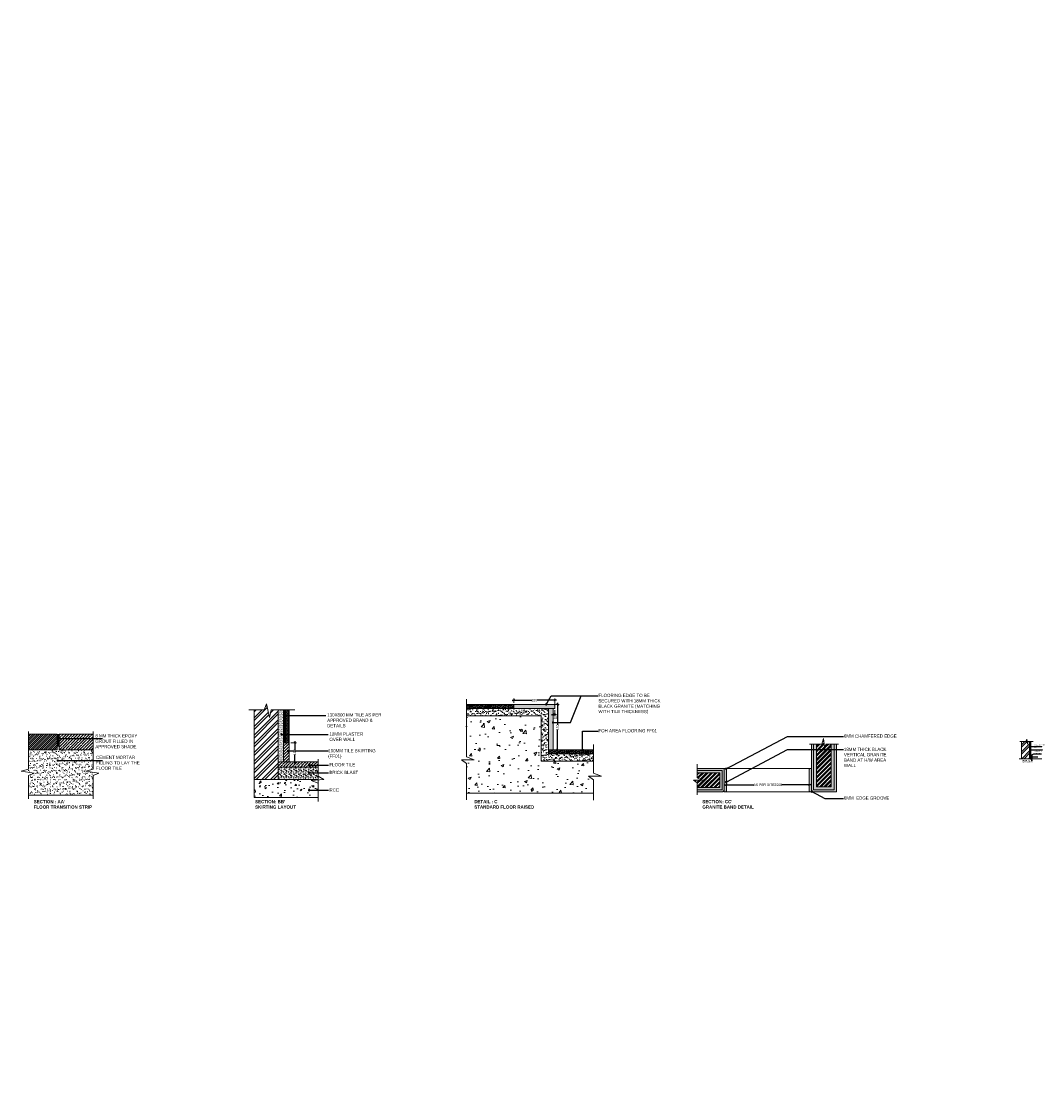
# Model space of a CAD drawing. Header units: millimetres. Extents: x -158258 to 126254, y -16359 to 60195.
# Tile 149 of 172: x -158258 to -126583, y 27150 to 60195. Entities that reach past the tile are written whole.
import ezdxf

# ---------------------------------------------------------------- set-up
doc = ezdxf.new("R2010")
doc.units = ezdxf.units.MM
doc.header["$LTSCALE"] = 0.1
doc.header["$MEASUREMENT"] = 0
doc.header["$PDMODE"] = 35
doc.header["$PDSIZE"] = 1
doc.linetypes.add('( Hidden )', pattern=[0.375, 0.25, -0.125])
doc.layers.get('0').update_dxf_attribs({"lineweight": 5})
doc.layers.get('Defpoints').update_dxf_attribs({"lineweight": 5})
for name, color, linetype, lineweight in [('DETAIL FLOOR', 7, 'Continuous', 5), ('DETAILS CIVIL', 7, 'Continuous', 5), ('DIM', 142, 'Continuous', 9), ('LIGHTS DIMEN', 7, 'Continuous', 5), ('TEXT', 70, 'Continuous', 5)]:
    doc.layers.add(name, color=color, linetype=linetype, lineweight=lineweight)
doc.styles.add('50', font='arial.ttf', dxfattribs={"height": 75})
doc.styles.add('DIM TEXT', font='romans.shx', dxfattribs={"width": 0.75})
doc.styles.get("Standard").update_dxf_attribs({"font": 'ARIALN.TTF'})
doc.dimstyles.new('DIM-10', dxfattribs={"dimscale": 0.1, "dimtxt": 200, "dimasz": 100, "dimexe": 50, "dimexo": 0, "dimgap": 100, "dimtad": 0, "dimdec": 0, "dimrnd": 10, "dimdsep": 46, "dimtxsty": 'DIM TEXT', "dimblk": 'ARCHTICK', "dimcen": 0, "dimdle": 50, "dimclrd": 256, "dimclre": 256, "dimclrt": 7, "dimaunit": 1, "dimadec": 4, "dimazin": 0, "dimtfac": 1, "dimtdec": 0, "dimtix": 1, "dimtmove": 2, "dimatfit": 3, "dimldrblk": 'OPEN30', "dimfxl": 0, "dimtolj": 1, "dimtzin": 0, "dimarcsym": 0})
doc.dimstyles.new('Dim50', dxfattribs={"dimtxt": 75, "dimasz": 75, "dimexe": 50, "dimexo": 50, "dimgap": 0.09, "dimtad": 0, "dimdec": 0, "dimzin": 0, "dimdsep": 46, "dimtxsty": '50', "dimblk": 'ARCHTICK', "dimcen": 0.09, "dimdle": 50, "dimclrd": 8, "dimclre": 8, "dimclrt": 2, "dimadec": 0, "dimazin": 0, "dimtfac": 1, "dimtdec": 0, "dimtofl": 0, "dimtmove": 0, "dimatfit": 3, "dimldrblk": 'DOT', "dimfxl": 0, "dimtolj": 1, "dimtzin": 0, "dimlwe": -1, "dimarcsym": 0})

# ---------------------------------------------------------------- blocks, each defined once
blk = doc.blocks.new('_ArchTick')
at = {"color": 0, "linetype": 'ByBlock', "const_width": 0.15}
blk.add_lwpolyline([(-0.5, -0.5), (0.5, 0.5)], dxfattribs=at)
blk = doc.blocks.new('_Dot')
at = {"color": 0, "linetype": 'ByBlock', "lineweight": -2}
blk.add_line((-0.5, 0), (-1, 0), dxfattribs=at)
at = {"color": 0, "linetype": 'ByBlock', "lineweight": 0, "const_width": 0.5}
blk.add_lwpolyline([(-0.25, 0, 1), (0.25, 0, 1)], format="xyb", close=True, dxfattribs=at)
blk = doc.blocks.new('*D916')
at = {"layer": 'Defpoints', "color": 0, "ltscale": 12, "transparency": 16777216}
for p in [(-149952, 37820), (-149952, 37229), (-149778, 37229)]:
    blk.add_point(p, dxfattribs=at)
at = {"layer": 'DETAIL FLOOR', "color": 8, "ltscale": 12, "transparency": 16777216}
for p, q in [((-149902, 37820), (-149728, 37820)), ((-149902, 37229), (-149728, 37229))]:
    blk.add_line(p, q, dxfattribs=at)
at = {"layer": 'DETAIL FLOOR', "color": 8, "lineweight": -2, "ltscale": 12, "transparency": 16777216}
for p, q in [((-149778, 37870), (-149778, 37604)), ((-149778, 37179), (-149778, 37445))]:
    blk.add_line(p, q, dxfattribs=at)
at = {"layer": 'DETAIL FLOOR', "color": 8, "lineweight": -2, "ltscale": 12, "transparency": 16777216, "xscale": 75, "yscale": 75, "zscale": 75}
for p, rotation in [((-149778, 37820), 90), ((-149778, 37229), 270)]:
    blk.add_blockref('_ArchTick', p, dxfattribs=dict(at, rotation=rotation))
at = {"layer": 'DETAIL FLOOR', "color": 2, "ltscale": 12, "transparency": 16777216, "insert": (-149778, 37524), "char_height": 75, "attachment_point": 5, "rotation": 90, "style": '50'}
blk.add_mtext('\\A1;\\A1;100', dxfattribs=at)
blk = doc.blocks.new('*D917')
at = {"layer": 'Defpoints', "color": 0, "ltscale": 12, "transparency": 16777216}
for p in [(-142986, 39005), (-141710, 39139), (-141710, 38965)]:
    blk.add_point(p, dxfattribs=at)
at = {"layer": 'DETAIL FLOOR', "color": 8, "lineweight": -2, "ltscale": 12, "transparency": 16777216}
for p, q in [((-143036, 39139), (-142427, 39139)), ((-141660, 39139), (-142269, 39139))]:
    blk.add_line(p, q, dxfattribs=at)
at = {"layer": 'DETAIL FLOOR', "color": 8, "ltscale": 12, "transparency": 16777216}
for p, q in [((-142986, 39055), (-142986, 39189)), ((-141710, 39015), (-141710, 39189))]:
    blk.add_line(p, q, dxfattribs=at)
at = {"layer": 'DETAIL FLOOR', "color": 8, "lineweight": -2, "ltscale": 12, "transparency": 16777216, "xscale": 75, "yscale": 75, "zscale": 75, "rotation": 180}
blk.add_blockref('_ArchTick', (-142986, 39139), dxfattribs=at)
at = {"layer": 'DETAIL FLOOR', "color": 8, "lineweight": -2, "ltscale": 12, "transparency": 16777216, "xscale": 75, "yscale": 75, "zscale": 75}
blk.add_blockref('_ArchTick', (-141710, 39139), dxfattribs=at)
at = {"layer": 'DETAIL FLOOR', "color": 2, "ltscale": 12, "transparency": 16777216, "insert": (-142348, 39139), "char_height": 75, "attachment_point": 5, "style": '50'}
blk.add_mtext('\\A1;\\A1;150', dxfattribs=at)
blk = doc.blocks.new('*D918')
at = {"layer": 'Defpoints', "color": 0, "ltscale": 12, "transparency": 16777216}
for p in [(-141750, 39005), (-141767, 37593), (-141628, 37593)]:
    blk.add_point(p, dxfattribs=at)
at = {"layer": 'DETAIL FLOOR', "color": 8, "ltscale": 12, "transparency": 16777216}
for p, q in [((-141700, 39005), (-141578, 39005)), ((-141717, 37593), (-141578, 37593))]:
    blk.add_line(p, q, dxfattribs=at)
at = {"layer": 'DETAIL FLOOR', "color": 8, "lineweight": -2, "ltscale": 12, "transparency": 16777216}
for p, q in [((-141628, 39055), (-141628, 38378)), ((-141628, 37543), (-141628, 38220))]:
    blk.add_line(p, q, dxfattribs=at)
at = {"layer": 'DETAIL FLOOR', "color": 8, "lineweight": -2, "ltscale": 12, "transparency": 16777216, "xscale": 75, "yscale": 75, "zscale": 75}
for p, rotation in [((-141628, 39005), 90), ((-141628, 37593), 270)]:
    blk.add_blockref('_ArchTick', p, dxfattribs=dict(at, rotation=rotation))
at = {"layer": 'DETAIL FLOOR', "color": 2, "ltscale": 12, "transparency": 16777216, "insert": (-141628, 38299), "char_height": 75, "attachment_point": 5, "rotation": 90, "style": '50'}
blk.add_mtext('\\A1;\\A1;150', dxfattribs=at)
blk = doc.blocks.new('*D919')
at = {"layer": 'Defpoints', "color": 0, "ltscale": 12, "transparency": 16777216}
for p in [(-141767, 38875), (-141710, 38875), (-141710, 38698)]:
    blk.add_point(p, dxfattribs=at)
at = {"layer": 'DETAIL FLOOR', "color": 8, "lineweight": -2, "ltscale": 12, "transparency": 16777216}
blk.add_line((-141817, 38698), (-141660, 38698), dxfattribs=at)
at = {"layer": 'DETAIL FLOOR', "color": 8, "ltscale": 12, "transparency": 16777216}
for p, q in [((-141767, 38825), (-141767, 38648)), ((-141710, 38825), (-141710, 38648))]:
    blk.add_line(p, q, dxfattribs=at)
at = {"layer": 'DETAIL FLOOR', "color": 8, "lineweight": -2, "ltscale": 12, "transparency": 16777216, "xscale": 75, "yscale": 75, "zscale": 75, "rotation": 180}
blk.add_blockref('_ArchTick', (-141767, 38698), dxfattribs=at)
at = {"layer": 'DETAIL FLOOR', "color": 8, "lineweight": -2, "ltscale": 12, "transparency": 16777216, "xscale": 75, "yscale": 75, "zscale": 75}
blk.add_blockref('_ArchTick', (-141710, 38698), dxfattribs=at)
at = {"layer": 'DETAIL FLOOR', "color": 2, "ltscale": 12, "transparency": 16777216, "insert": (-141695, 38602), "char_height": 75, "attachment_point": 5, "style": '50'}
blk.add_mtext('\\A1;\\A1;15', dxfattribs=at)
blk = doc.blocks.new('*D914')
at = {"layer": 'Defpoints', "color": 0, "ltscale": 12, "transparency": 16777216}
for p in [(-136393, 36403), (-133824, 36512), (-133824, 36423)]:
    blk.add_point(p, dxfattribs=at)
at = {"layer": 'DETAIL FLOOR', "color": 8, "lineweight": -2, "ltscale": 12, "transparency": 16777216}
for p, q in [((-136443, 36512), (-135546, 36512)), ((-133774, 36512), (-134671, 36512))]:
    blk.add_line(p, q, dxfattribs=at)
at = {"layer": 'DETAIL FLOOR', "color": 8, "ltscale": 12, "transparency": 16777216}
for p, q in [((-136393, 36453), (-136393, 36562)), ((-133824, 36473), (-133824, 36562))]:
    blk.add_line(p, q, dxfattribs=at)
at = {"layer": 'DETAIL FLOOR', "color": 8, "lineweight": -2, "ltscale": 12, "transparency": 16777216, "xscale": 75, "yscale": 75, "zscale": 75, "rotation": 180}
blk.add_blockref('_ArchTick', (-136393, 36512), dxfattribs=at)
at = {"layer": 'DETAIL FLOOR', "color": 8, "lineweight": -2, "ltscale": 12, "transparency": 16777216, "xscale": 75, "yscale": 75, "zscale": 75}
blk.add_blockref('_ArchTick', (-133824, 36512), dxfattribs=at)
at = {"layer": 'DETAIL FLOOR', "color": 2, "ltscale": 12, "transparency": 16777216, "insert": (-135109, 36512), "char_height": 75, "attachment_point": 5, "style": '50'}
blk.add_mtext('\\A1;\\A1;AS PER SITE2568', dxfattribs=at)
blk = doc.blocks.new('*D915')
at = {"layer": 'Defpoints', "color": 0, "transparency": 16777216}
for p in [(-126947, 37424), (-126957, 37324), (-126919, 37324)]:
    blk.add_point(p, dxfattribs=at)
at = {"layer": 'DIM', "color": 0, "lineweight": -2, "transparency": 16777216}
for p, q in [((-126947, 37424), (-126914, 37424)), ((-126919, 37429), (-126919, 37319)), ((-126957, 37324), (-126914, 37324))]:
    blk.add_line(p, q, dxfattribs=at)
at = {"layer": 'DIM', "color": 0, "lineweight": -2, "transparency": 16777216, "xscale": 10, "yscale": 10, "zscale": 10}
for p, rotation in [((-126919, 37424), 90), ((-126919, 37324), 270)]:
    blk.add_blockref('_ArchTick', p, dxfattribs=dict(at, rotation=rotation))
at = {"layer": 'DIM', "color": 7, "transparency": 16777216, "insert": (-126919, 37266), "char_height": 20, "attachment_point": 5, "rotation": 90, "style": 'DIM TEXT'}
blk.add_mtext('\\A1;100 ', dxfattribs=at)
blk = doc.blocks.new('_Open30')
at = {"color": 0, "linetype": 'ByBlock', "lineweight": -2}
for p, q in [((-1, 0.3), (0, 0)), ((0, 0), (-1, -0.3)), ((0, 0), (-1, 0))]:
    blk.add_line(p, q, dxfattribs=at)

msp = doc.modelspace()

# ---------------------------------------------------------------- hatches: boundary and pattern name
at = {"layer": 'DETAIL FLOOR', "ltscale": 12}
h = msp.add_hatch(dxfattribs=at)
h.set_pattern_fill('ANSI32', color=8, scale=20)
h.set_pattern_definition([(45, (1959.5, 59309.14), (-134.70384, 134.70384), []), (45, (2049.3, 59309.14), (-134.70384, 134.70384), [])])
h.paths.add_polyline_path([(-150289.8, 36676.6), (-150289.8, 37062.9), (-150289.8, 37228.7), (-150289.8, 38837.5), (-150514.4, 38837.5), (-150563, 38605.9), (-150654.1, 39022.8), (-150729, 38837.5), (-151036, 38837.5), (-151036, 36676.6)])
h = msp.add_hatch(dxfattribs=at)
h.set_pattern_fill('ANSI36', color=8, scale=11.924593)
h.set_pattern_definition([(45, (-30349.614, 54336.004), (20.078607, 73.621558), [94.65146, -18.930292, 0, -18.930292])])
h.paths.add_polyline_path([(-142985.8, 38875.1), (-142985.8, 39005), (-144455, 39005), (-144455, 38875.1)])
h.paths.add_polyline_path([(-140510.7, 37593.2), (-141767.5, 37593.2), (-141905.1, 37593.2), (-141905.1, 37478.6), (-140510.7, 37478.6)])
h = msp.add_hatch(color=251, dxfattribs=at)
h.dxf.hatch_style = 1
h.paths.add_polyline_path([(-142985.8, 38875.1), (-141905.1, 38875.1), (-141709.9, 38875.1), (-141709.9, 38965.3, 0.4142136), (-141749.6, 39005), (-142985.8, 39005)])
h.paths.add_polyline_path([(-141767.5, 38875.1), (-141905.1, 38875.1), (-141905.1, 37593.2), (-141767.5, 37593.2)])
h = msp.add_hatch(dxfattribs=at)
h.set_pattern_fill('AR-SAND', color=8)
h.set_pattern_definition([(37.5, (1959.497, 59309.136), (-1.600031, 48.941324), [0, -38.608, 0, -43.18, 0, -41.275]), (7.5, (1959.5, 59309.136), (44.952328, 71.68251), [0, -20.828, 0, -34.798, 0, -13.335]), (327.5, (1928.255, 59309.136), (79.099237, 0.143718), [0, -12.7, 0, -45.72, 0, -59.69]), (317.5, (1928.255, 59309.136), (76.355645, 22.292932), [0, -6.35, 0, -29.972, 0, -34.29])])
h.paths.add_polyline_path([(-150289.8, 37228.7), (-150125, 37228.7), (-150125, 37820.1), (-150125, 38837.5), (-150289.8, 38837.5)])
h = msp.add_hatch(dxfattribs=at)
h.set_pattern_fill('DOTS', color=8, scale=14)
h.set_pattern_definition([(0, (1450.26, 58998.323), (11.1125, 22.225), [0, -22.225])])
h.paths.add_polyline_path([(-149956.3, 38837.5), (-150125, 38837.5), (-150125, 37820.1), (-149956.3, 37820.1)])
h = msp.add_hatch(dxfattribs=at)
h.set_pattern_fill('AR-SAND', color=8, scale=2.384919)
h.set_pattern_definition([(37.5, (-30349.61, 54336), (-3.815945, 116.72108), [0, -92.07694, 0, -102.98079, 0, -98.43752]), (7.5, (-30349.61, 54336), (107.20765, 170.95696), [0, -49.67309, 0, -82.9904, 0, -31.80289]), (327.5, (-30424.12, 54336), (188.64525, 0.34276), [0, -30.28847, 0, -109.03848, 0, -142.3558]), (317.5, (-30424.12, 54336), (182.102, 53.16683), [0, -15.14423, 0, -71.48078, 0, -81.77886])])
h.paths.add_polyline_path([(-140510.7, 37248), (-140510.7, 37478.6), (-141905.1, 37478.6), (-141905.1, 38875.1), (-144455, 38875.1), (-144455, 38651.2), (-142134.6, 38651.2), (-142134.6, 37248)])
h = msp.add_hatch(dxfattribs=at)
h.set_pattern_fill('AR-CONC', color=8, scale=4.769837)
h.set_pattern_definition([(50, (-30349.6, 54336), (868.9912, -76.027), [90.8654, -999.5194]), (355, (-30349.6, 54336), (-168.1054, 911.31), [72.692, -799.618]), (100.45144, (-30277.2, 54329.7), (700.886, 835.283), [77.224, -849.4615]), (46.1842, (-30349.6, 54578.3), (1293.003, -200.535), [136.298, -1499.279]), (96.6356, (-30241.9, 54561.6), (1132.379, 1180.182), [115.836, -1274.193]), (351.1842, (-30349.6, 54578.3), (1132.379, 1180.182), [109.038, -1199.422]), (21, (-30228.46, 54517.7), (723.176, -487.7884), [90.8654, -999.5194]), (326, (-30228.5, 54517.7), (294.7856, 878.5466), [72.692, -799.6155]), (71.45144, (-30168.2, 54477.1), (1017.9616, 390.758), [77.224, -849.46]), (37.5, (-30349.6, 54336), (14.7321, 403.3138), [0, -789.9232, 0, -811.731, 0, -802.6444]), (7.5, (-30349.6, 54336), (318.719, 477.845), [0, -462.8078, 0, -771.7501, 0, -305.9135]), (327.5, (-30619.8, 54336), (646.7451, -27.3252), [0, -302.8847, 0, -945.0002, 0, -1253.9425]), (317.5, (-30740.94, 54336), (706.552, 121.2802), [0, -393.75, 0, -627.577, 0, -890.481])])
h.paths.add_polyline_path([(-140512.4, 36258.3), (-140512.4, 36671.1), (-140665.6, 36784.8), (-140265.3, 36784.8), (-140510.7, 36876.9), (-140510.7, 37248), (-142134.6, 37248), (-142134.6, 38651.2), (-144455, 38651.2), (-144455, 37382.9), (-144209.7, 37290.8), (-144609.9, 37290.8), (-144456.7, 37177.2), (-144456.7, 36258.3)])
h = msp.add_hatch(dxfattribs=at)
h.set_pattern_fill('ANSI31', color=8, scale=15)
h.set_pattern_definition([(45, (1450.26, 58819.294), (-33.67596, 33.67596), [])])
h.paths.add_polyline_path([(-158036.3, 37599.7), (-157147.6, 37599.7), (-157147.6, 37714.9), (-157147.6, 38085.3), (-157273.7, 38085.3), (-158036.3, 38085.3)])
h = msp.add_hatch(color=8, dxfattribs=at)
h.dxf.hatch_style = 1
h.paths.add_polyline_path([(-157086.1, 38085.3), (-157147.6, 38085.3), (-157147.6, 37714.9), (-157086.1, 37714.9)])
h = msp.add_hatch(dxfattribs=at)
h.set_pattern_fill('ANSI35', color=8, scale=20)
h.set_pattern_definition([(45, (1450.26, 58998.32), (-89.80256, 89.80256), []), (45, (1540.06, 58998.32), (-89.80256, 89.80256), [158.75, -31.75, 0, -31.75])])
h.paths.add_polyline_path([(-156031.4, 37599.7), (-156031.4, 38085.3), (-156961.7, 38085.3), (-157086.1, 38085.3), (-157086.1, 37714.9), (-157086.1, 37599.7)])
h = msp.add_hatch(dxfattribs=at)
h.set_pattern_fill('AR-SAND', color=8, scale=3)
h.set_pattern_definition([(37.5, (1450.26, 58819.3), (-4.80009, 146.82397), [0, -115.824, 0, -129.54, 0, -123.825]), (7.5, (1450.26, 58819.3), (134.85698, 215.04753), [0, -62.484, 0, -104.394, 0, -40.005]), (327.5, (1356.53, 58819.3), (237.29771, 0.43116), [0, -38.1, 0, -137.16, 0, -179.07]), (317.5, (1356.53, 58819.3), (229.06694, 66.8788), [0, -19.05, 0, -89.916, 0, -102.87])])
h.paths.add_polyline_path([(-158036.3, 37000.3), (-158036.3, 36905.1), (-157854.8, 36878.9), (-158036.3, 36803.6), (-158036.3, 36187), (-156031.4, 36187), (-156031.4, 36803.6), (-156031.4, 36905.1), (-156252.9, 36937.2), (-156031.4, 37000.3), (-156031.4, 37599.7), (-157086.1, 37599.7), (-157086.1, 37714.9), (-157147.6, 37714.9), (-157147.6, 37599.7), (-158036.3, 37599.7)])
h = msp.add_hatch(dxfattribs=at)
h.set_pattern_fill('ANSI31', color=8, scale=20)
h.set_pattern_definition([(45, (1959.5, 59309.136), (-44.90128, 44.90128), [])])
h.paths.add_polyline_path([(-150125, 37228.7), (-149952.3, 37228.7), (-149952.3, 37820.1), (-150125, 37820.1)])
h = msp.add_hatch(dxfattribs=at)
h.set_pattern_fill('ANSI32', color=8, scale=10.079796)
h.set_pattern_definition([(45, (-68500.65, 46870.77), (-67.88936, 67.88936), []), (45, (-68455.39, 46870.77), (-67.88936, 67.88936), [])])
h.paths.add_polyline_path([(-137293.6, 36887.8), (-137293.6, 36727.5), (-137146.9, 36657), (-137411.2, 36657), (-137293.6, 36570.7), (-137293.6, 36429.3), (-136597.6, 36429.3), (-136597.6, 36887.8)])
h.paths.add_polyline_path([(-133303, 37776.4), (-133336.6, 37614.7), (-133381.9, 37953.9), (-133428.2, 37776.4), (-133597.8, 37776.4), (-133597.8, 36451.5), (-133143.3, 36451.5), (-133143.3, 37776.4)])
h = msp.add_hatch(dxfattribs=at)
h.set_pattern_fill('CONC', color=8, scale=6)
h.set_pattern_definition([(0, (1595.04, 59095.86), (0, 152.4), [0, -152.4]), (0, (1596.56, 59042.52), (0, 152.4), [0, -152.4]), (0, (1601.14, 59124.81), (0, 152.4), [0, -152.4]), (338.1986, (1521.89, 59077.57), (457.2000416, -152.3999864), [16.41394, -804.28521]), (216.8699, (1537.13, 59071.475), (457.1999875, 304.800019), [7.62, -754.38]), (130.6013, (1531.033, 59066.903), (762.0000642, -914.3998504), [14.05052, -1391.00799]), (206.5651, (1480.74, 59048.615), (-152.399872, -152.4002), [3.40782, -337.36895]), (326.3099, (1477.693, 59047.09), (304.799933, -152.400203), [5.49493, -543.99119]), (108.4349, (1482.265, 59044.043), (-152.399757, 304.800066), [4.81935, -477.11182]), (225, (1578.28, 59033.37), (-2e-14, -152.40005), [6.46572, -209.06034]), (0, (1573.7, 59028.8), (152.4, 152.4), [9.144, -143.256]), (135, (1582.85, 59028.8), (-152.40005, 1e-14), [6.46572, -209.06034]), (251.5651, (1559.99, 59130.91), (152.399756, 304.800069), [4.81934, -477.11182]), (0, (1558.46, 59126.34), (152.4, 152.4), [7.62, -144.78]), (143.1301, (1566.085, 59126.34), (-457.1999875, 304.800019), [7.62, -754.38]), (213.6901, (1479.217, 59132.435), (304.79993, 152.400202), [5.49493, -543.99119]), (341.5651, (1474.645, 59129.387), (-304.800069, 152.399756), [9.63869, -472.29248]), (126.8699, (1483.79, 59126.34), (304.800019, -457.1999875), [7.62, -754.38]), (0, (1523.41, 59126.34), (0, 152.4), [0, -152.4]), (0, (1482.26, 59086.71), (0, 152.4), [0, -152.4]), (0, (1524.94, 59030.33), (0, 152.4), [0, -152.4]), (0, (1566.08, 59077.57), (0, 152.4), [0, -152.4]), (0, (1521.89, 59103.48), (0, 152.4), [0, -152.4]), (0, (1488.36, 59108.05), (0, 152.4), [0, -152.4]), (0, (1502.08, 59098.9), (0, 152.4), [0, -152.4]), (0, (1495.98, 59062.33), (0, 152.4), [0, -152.4]), (0, (1459.4, 59068.43), (0, 152.4), [0, -152.4]), (0, (1460.93, 59103.48), (0, 152.4), [0, -152.4]), (0, (1456.36, 59137), (0, 152.4), [0, -152.4]), (0, (1503.6, 59143.1), (0, 152.4), [0, -152.4]), (0, (1537.13, 59149.2), (0, 152.4), [0, -152.4]), (0, (1590.47, 59143.1), (0, 152.4), [0, -152.4]), (0, (1553.9, 59095.86), (0, 152.4), [0, -152.4]), (0, (1538.65, 59123.29), (0, 152.4), [0, -152.4]), (0, (1550.84, 59050.14), (0, 152.4), [0, -152.4]), (0, (1505.12, 59042.52), (0, 152.4), [0, -152.4]), (0, (1550.84, 59008.99), (0, 152.4), [0, -152.4]), (0, (1500.55, 59018.13), (0, 152.4), [0, -152.4]), (0, (1451.78, 59013.56), (0, 152.4), [0, -152.4]), (0, (1470.07, 59005.94), (0, 152.4), [0, -152.4]), (0, (1471.6, 59027.28), (0, 152.4), [0, -152.4]), (0, (1573.7, 59002.9), (0, 152.4), [0, -152.4]), (0, (1592, 59065.38), (0, 152.4), [0, -152.4]), (0, (1584.37, 59111.1), (0, 152.4), [0, -152.4]), (0, (1514.27, 59001.37), (0, 152.4), [0, -152.4])])
h.paths.add_polyline_path([(-137293.6, 36887.8), (-136597.6, 36887.8), (-136597.6, 36429.3), (-137293.6, 36429.3), (-137293.6, 36362.3), (-136525, 36362.3), (-136525, 36961.5), (-137293.6, 36961.5)])
h.paths.add_polyline_path([(-133143.3, 37776.4), (-133143.3, 36451.5), (-133597.8, 36451.5), (-133597.8, 37776.4), (-133692.8, 37776.4), (-133692.8, 36362.3), (-133048.2, 36362.3), (-133048.2, 37776.4)])
h = msp.add_hatch(dxfattribs=at)
h.set_pattern_fill('AR-SAND', color=8, scale=1.00798)
h.set_pattern_definition([(37.5, (-68500.65, 46870.77), (-1.612799, 49.331854), [0, -38.916075, 0, -43.524557, 0, -41.604356]), (7.5, (-68500.65, 46870.77), (45.31103, 72.254505), [0, -20.994198, 0, -35.075673, 0, -13.441407]), (327.5, (-68532.14, 46870.77), (79.730414, 0.144865), [0, -12.80134, 0, -46.084826, 0, -60.1663]), (317.5, (-68532.14, 46870.77), (76.96493, 22.47082), [0, -6.40067, 0, -30.211163, 0, -34.56362])])
h.paths.add_polyline_path([(-137293.6, 36362.3), (-137293.6, 36294), (-136492.2, 36294), (-136492.2, 36323.8), (-136465.1, 36323.8), (-136465.1, 37021.9), (-137293.6, 37021.9), (-137293.6, 36961.5), (-136525, 36961.5), (-136525, 36362.3)])
h.paths.add_polyline_path([(-133692.8, 37776.4), (-133752.1, 37776.4), (-133752.1, 36323.8), (-133725.1, 36323.8), (-133725.1, 36294), (-132981.2, 36294), (-132981.2, 37776.4), (-133048.2, 37776.4), (-133048.2, 36362.3), (-133692.8, 36362.3)])
h = msp.add_hatch(dxfattribs=at)
h.set_pattern_fill('ANSI32', color=8, scale=16)
h.set_pattern_definition([(45, (1450.26, 58675.94), (-107.76307, 107.76307), []), (45, (1522.1, 58675.94), (-107.76307, 107.76307), [])])
h.paths.add_polyline_path([(-127239.3, 37323.8), (-126989.3, 37323.8), (-126989.3, 37851.5), (-126989.3, 37852.2), (-127239.3, 37852.2)])
h = msp.add_hatch(dxfattribs=at)
h.set_pattern_fill('ANSI36', color=8, scale=20)
h.set_pattern_definition([(45, (1959.5, 59309.136), (33.67596, 123.478522), [158.75, -31.75, 0, -31.75])])
h.paths.add_polyline_path([(-150289.8, 37062.9), (-149051.3, 37062.9), (-149051.3, 37228.7), (-149952.3, 37228.7), (-150125, 37228.7), (-150289.8, 37228.7)])
h = msp.add_hatch(dxfattribs=at)
h.set_pattern_fill('CONCRE', color=8, scale=6)
h.set_pattern_definition([(0, (1959.5, 59309.14), (152.4, 152.4), [19.05, -133.35]), (90, (1959.5, 59309.14), (-152.4, 152.4), [19.05, -133.35]), (135, (1978.55, 59309.14), (-152.4, 2e-14), [26.94077, -188.58538]), (0, (1977.5, 59394.86), (152.4, 152.4), [19.05, -133.35]), (45, (1988.07, 59385.34), (0, 152.4), [13.47038, -202.05576]), (135, (1988.07, 59385.34), (-152.4, 2e-14), [13.47038, -202.05576]), (0, (2035.7, 59432.96), (152.4, 152.4), [26.94077, -125.45923]), (45, (2035.7, 59432.96), (0, 152.4), [19.05, -196.47615]), (135, (2062.64, 59432.96), (-152.4, 2e-14), [19.05, -196.47615]), (90, (2064.27, 59347.24), (-152.4, 152.4), [19.05, -133.35]), (45, (2064.27, 59347.24), (0, 152.4), [13.47038, -202.05576]), (135, (2073.8, 59356.76), (-152.4, 2e-14), [13.47038, -202.05576]), (0, (1978.55, 59347.24), (152.4, 152.4), [9.525, -127.635]), (0, (2092.85, 59385.34), (152.4, 152.4), [9.525, -127.635]), (90, (2045.22, 59404.39), (-152.4, 152.4), [9.525, -127.635]), (135, (2064.27, 59318.66), (-152.4, 2e-14), [13.47038, -202.05576]), (135, (1997.6, 59423.44), (-152.4, 2e-14), [13.47038, -202.05576]), (45, (2030.93, 59359.14), (0, 152.4), [13.47038, -202.05576]), (90, (2011.88, 59328.19), (-152.4, 152.4), [2.38125, -150.01875]), (90, (2019.03, 59392.48), (-152.4, 152.4), [2.38125, -150.01875]), (90, (2090.47, 59418.67), (-152.4, 152.4), [2.38125, -150.01875]), (90, (2092.85, 59337.71), (-152.4, 152.4), [2.38125, -150.01875])])
h.paths.add_polyline_path([(-149051.3, 36676.6), (-149051.3, 36786.1), (-149051.3, 37062.9), (-150289.8, 37062.9), (-150289.8, 36676.6)])
h = msp.add_hatch(color=251, dxfattribs=at)
h.dxf.hatch_style = 1
h.paths.add_polyline_path([(-136423, 37021.9), (-136465.1, 37021.9), (-136465.1, 36323.8), (-136465.1, 36294), (-136423, 36294, 0.4142136), (-136392.8, 36324.3), (-136392.8, 36991.7, 0.4142136)])
h.paths.add_polyline_path([(-133794.2, 36294), (-133752.1, 36294), (-133752.1, 36323.8), (-133752.1, 37021.9), (-133794.2, 37021.9, 0.4142136), (-133824.5, 36991.7), (-133824.5, 36324.3, 0.4142136)])
h = msp.add_hatch(dxfattribs=at)
h.set_pattern_fill('AR-CONC', color=8, scale=3)
h.set_pattern_definition([(50, (1959.5, 59309.14), (546.554, -47.8173), [57.15, -628.65]), (355, (1959.5, 59309.14), (-105.7303, 573.1705), [45.72, -502.9218]), (100.45144, (2005.04, 59305.15), (440.8237, 525.3533), [48.57, -534.2707]), (46.1842, (1959.5, 59461.54), (813.237, -126.127), [85.725, -942.975]), (96.63556, (2027.3, 59451), (712.2124, 742.2784), [72.855, -801.407]), (351.18415, (1959.5, 59461.5), (712.2124, 742.2784), [68.58, -754.379]), (21, (2035.7, 59423.44), (454.8432, -306.7956), [57.15, -628.65]), (326, (2035.7, 59423.44), (185.406, 552.564), [45.72, -502.92]), (71.45144, (2073.6, 59397.87), (640.2493, 245.7683), [48.57, -534.2698]), (37.5, (1959.5, 59309.14), (9.2658, 253.66512), [0, -496.824, 0, -510.54, 0, -504.825]), (7.5, (1959.5, 59309.14), (200.459, 300.54172), [0, -291.084, 0, -485.394, 0, -192.405]), (327.5, (1789.57, 59309.14), (406.77179, -17.18623), [0, -190.5, 0, -594.36, 0, -788.67]), (317.5, (1713.37, 59309.14), (444.38754, 76.2795), [0, -247.65, 0, -394.716, 0, -560.07])])
h.paths.add_polyline_path([(-149051.3, 36664.8), (-149051.3, 36676.6), (-150289.8, 36676.6), (-151036, 36676.6), (-151036, 36116.9), (-149051.3, 36116.9), (-149051.3, 36560.9), (-149272.7, 36643.1)])
at = {"layer": 'LIGHTS DIMEN', "ltscale": 100}
h = msp.add_hatch(dxfattribs=at)
h.set_pattern_fill('AR-SAND', color=8, scale=0.2)
h.set_pattern_definition([(37.5, (1450.261, 58998.323), (-0.32000626, 9.78826475), [0, -7.7216, 0, -8.636, 0, -8.255]), (7.5, (1450.261, 58998.323), (8.9904657, 14.336502), [0, -4.1656, 0, -6.9596, 0, -2.667]), (327.5, (1444.0125, 58998.323), (15.8198474, 0.0287437), [0, -2.54, 0, -9.144, 0, -11.938]), (317.5, (1444.012, 58998.323), (15.271129, 4.4585865), [0, -1.27, 0, -5.9944, 0, -6.858])])
h.paths.add_polyline_path([(-126977.3, 37423.8), (-126977.3, 37851.5), (-126989.3, 37851.5), (-126989.3, 37323.8), (-126977.3, 37323.8)])
h = msp.add_hatch(dxfattribs=at)
h.set_pattern_fill('ANSI31', color=8, scale=3)
h.set_pattern_definition([(45, (1450.261, 58998.323), (-6.7351921, 6.7351921), [])])
h.paths.add_polyline_path([(-126977.3, 37423.8), (-126969.3, 37423.8), (-126947.3, 37423.8), (-126947.3, 37851.5), (-126977.3, 37851.5)])
h = msp.add_hatch(dxfattribs=at)
h.set_pattern_fill('AR-SAND', color=8, scale=0.2)
h.set_pattern_definition([(37.5, (16335.415, 54760.269), (-0.32000626, 9.78826475), [0, -7.7216, 0, -8.636, 0, -8.255]), (7.5, (16335.415, 54760.269), (8.9904657, 14.336502), [0, -4.1656, 0, -6.9596, 0, -2.667]), (327.5, (16329.167, 54760.269), (15.8198474, 0.0287437), [0, -2.54, 0, -9.144, 0, -11.938]), (317.5, (16329.167, 54760.269), (15.271129, 4.4585865), [0, -1.27, 0, -5.9944, 0, -6.858])])
h.paths.add_polyline_path([(-126962.3, 37423.8), (-126977.3, 37423.8), (-126977.3, 37323.8), (-126962.3, 37323.8)])
h = msp.add_hatch(color=9, dxfattribs=at)
h.dxf.hatch_style = 1
h.paths.add_polyline_path([(-126962.3, 37423.8), (-126962.3, 37323.8), (-126947.3, 37323.8), (-126947.3, 37423.8)])

# ---------------------------------------------------------------- linework, layer by layer
at = {"layer": 'DETAIL FLOOR', "linetype": '( Hidden )', "ltscale": 800}
for p, q in [((-136465.1, 37021.9), (-133752.1, 37021.9)), ((-136465.1, 36294), (-133752.1, 36294))]:
    msp.add_line(p, q, dxfattribs=at)
at = {"layer": 'DETAIL FLOOR', "ltscale": 12}
msp.add_line((-144456.7, 36258.3), (-140512.4, 36258.3), dxfattribs=at)
for points in [[(-151206.7, 38837.5), (-150729, 38837.5), (-150654.1, 39022.8), (-150563, 38605.9), (-150514.4, 38837.5), (-149779.6, 38837.5)], [(-144455, 39172), (-144455, 37382.9), (-144209.7, 37290.8), (-144609.9, 37290.8), (-144456.7, 37177.2), (-144456.7, 36045.6)], [(-150729, 38837.5), (-151036, 38837.5), (-151036, 36676.6), (-150289.8, 36676.6), (-150289.8, 38837.5), (-150514.4, 38837.5)], [(-149956.3, 38837.5), (-149956.3, 37820.1), (-150125, 37820.1), (-150125, 37820.1)], [(-144455, 38875.1), (-141905.1, 38875.1), (-141905.1, 37478.6), (-140510.7, 37478.6)], [(-144455, 38651.2), (-142134.6, 38651.2), (-142134.6, 37248), (-140510.7, 37248)], [(-158036.3, 38168.3), (-158036.3, 37000.3), (-158257.8, 36937.2), (-157854.8, 36878.9), (-158036.3, 36803.6), (-158036.3, 36078.1)], [(-156961.7, 38085.3), (-157086.1, 38085.3), (-157086.1, 37714.9), (-157147.6, 37714.9), (-157147.6, 38085.3), (-157273.7, 38085.3)], [(-156031.4, 38168.3), (-156031.4, 37000.3), (-156252.9, 36937.2), (-155849.8, 36878.9), (-156031.4, 36803.6), (-156031.4, 36078.1)], [(-140510.7, 37764.8), (-140510.7, 36876.9), (-140265.3, 36784.8), (-140665.6, 36784.8), (-140512.4, 36671.1), (-140512.4, 36035.9)], [(-133819.2, 37776.4), (-133428.2, 37776.4), (-133381.9, 37953.9), (-133336.6, 37614.7), (-133303, 37776.4), (-132919, 37776.4)], [(-133428.2, 37776.4), (-133752.1, 37776.4), (-133752.1, 36294)], [(-133725.1, 36294), (-132981.2, 36294), (-132981.2, 37776.4), (-133303, 37776.4)], [(-133428.2, 37776.4), (-133692.8, 37776.4), (-133692.8, 36362.3), (-133048.2, 36362.3), (-133048.2, 37776.4), (-133303, 37776.4)], [(-133428.2, 37776.4), (-133597.8, 37776.4), (-133597.8, 36451.5), (-133143.3, 36451.5), (-133143.3, 37776.4), (-133303, 37776.4)], [(-158036.3, 37000.3), (-158036.3, 37599.7), (-157147.6, 37599.7)], [(-157086.1, 37599.7), (-156031.4, 37599.7), (-156031.4, 37000.3)], [(-149051.3, 37311.8), (-149051.3, 36786.1), (-148872.9, 36682.3), (-149272.7, 36643.1), (-149051.3, 36560.9), (-149051.3, 35999.8)], [(-137293.6, 37153.2), (-137293.6, 36727.5), (-137146.9, 36657), (-137411.2, 36657), (-137293.6, 36570.7), (-137293.6, 36206.3)], [(-136465.1, 36294), (-136465.1, 37021.9), (-137293.6, 37021.9), (-137293.6, 36727.1)], [(-156031.4, 36803.6), (-156031.4, 36187), (-158036.3, 36187), (-158036.3, 36803.6)], [(-137293.6, 36570.7), (-137293.6, 36362.3), (-136525, 36362.3), (-136525, 36961.5), (-137293.6, 36961.5), (-137293.6, 36727.1)], [(-137293.6, 36570.7), (-137293.6, 36429.3), (-136597.6, 36429.3), (-136597.6, 36887.8), (-137293.6, 36887.8), (-137293.6, 36727.1)], [(-137293.6, 36570.7), (-137293.6, 36294), (-136492.2, 36294)], [(-136492.2, 36294), (-136492.2, 36323.8), (-136465.1, 36323.8), (-136465.1, 36294)], [(-133752.1, 36294), (-133752.1, 36323.8), (-133725.1, 36323.8), (-133725.1, 36294)]]:
    msp.add_lwpolyline(points, dxfattribs=at)
for points in [[(-144455, 38875.1), (-142985.8, 38875.1), (-142985.8, 39005), (-144455, 39005)], [(-150125, 37228.7), (-150289.8, 37228.7), (-150289.8, 38837.5), (-150125, 38837.5)], [(-141905.1, 38875.1), (-141767.5, 38875.1), (-141767.5, 37593.2), (-141905.1, 37593.2)], [(-158036.3, 38085.3), (-157147.6, 38085.3), (-157147.6, 37599.7), (-158036.3, 37599.7)], [(-157086.1, 38085.3), (-156031.4, 38085.3), (-156031.4, 37599.7), (-157086.1, 37599.7)], [(-149952.3, 37228.7), (-150125, 37228.7), (-150125, 37820.1), (-149952.3, 37820.1)], [(-140510.7, 37478.6), (-141905.1, 37478.6), (-141905.1, 37593.2), (-140510.7, 37593.2)], [(-150289.8, 37062.9), (-149051.3, 37062.9), (-149051.3, 37228.7), (-150289.8, 37228.7)], [(-150289.8, 36676.6), (-149051.3, 36676.6), (-149051.3, 37062.9), (-150289.8, 37062.9)], [(-151036, 36676.6), (-149051.3, 36676.6), (-149051.3, 36116.9), (-151036, 36116.9)]]:
    msp.add_lwpolyline(points, close=True, dxfattribs=at)
for points in [[(-142985.8, 38875.1), (-141709.9, 38875.1), (-141709.9, 38965.3, 0.4142136), (-141749.6, 39005), (-142985.8, 39005)], [(-136423, 37021.9), (-136465.1, 37021.9), (-136465.1, 36294), (-136423, 36294, 0.4142136), (-136392.8, 36324.3), (-136392.8, 36991.7, 0.4142136)], [(-133794.2, 37021.9), (-133752.1, 37021.9), (-133752.1, 36294), (-133794.2, 36294, -0.4142136), (-133824.5, 36324.3), (-133824.5, 36991.7, -0.4142136)]]:
    msp.add_lwpolyline(points, format="xyb", close=True, dxfattribs=at)
at = {"layer": 'DETAIL FLOOR', "ltscale": 100}
for points in [[(-127239.3, 37323.8), (-126989.3, 37323.8), (-126989.3, 37852.2), (-127239.3, 37852.2)], [(-126989.3, 37323.8), (-126977.3, 37323.8), (-126977.3, 37423.8), (-126977.3, 37851.5), (-126989.3, 37851.5)]]:
    msp.add_lwpolyline(points, close=True, dxfattribs=at)
at = {"layer": 'LIGHTS DIMEN', "ltscale": 100}
msp.add_line((-127310.6, 37323.8), (-126614.4, 37323.8), dxfattribs=at)
for points in [[(-127293, 37852.2), (-127102.4, 37852.2), (-127074.9, 37927.1), (-127052.8, 37769), (-127030.6, 37851.5), (-126876.2, 37851.5)], [(-126947.3, 37423.8), (-126947.3, 37851.5), (-126977.3, 37851.5), (-126977.3, 37423.8), (-126947.3, 37423.8)]]:
    msp.add_lwpolyline(points, dxfattribs=at)
msp.add_lwpolyline([(-126962.3, 37323.8), (-126947.3, 37323.8), (-126947.3, 37423.8), (-126962.3, 37423.8)], close=True, dxfattribs=at)

# ---------------------------------------------------------------- texts
at = {"layer": 'DETAIL FLOOR', "ltscale": 12, "attachment_point": 1}
for s, insert, char_height, width in [('FLOORING EDGE TO BE SECURED WITH 18MM THICK BLACK GRANITE (MATCHING WITH TILE THICKNESS)', (-140360, 39336.3), 100, 1625.475), ('130X800 MM TILE AS PER APPROVED BRAND & DETAILS', (-148771.7, 38732.2), 100, 1594.259), ('8 MM THICK EPOXY GROUT FILLED IN APPROVED SHADE', (-155961.2, 38080.8), 100, 1396.026), ('12MM PLASTER OVER WALL', (-148702.4, 38138.9), 100, 986.631), ('FOH AREA FLOORING FF01', (-140360, 38241), 100, 1625.475), ('6MM CHAMFERED EDGE', (-132747.5, 38073.8), 100, 1345.744), ('130X800 MM TILE AS PER APPROVED BRAND & DETAILS', (-126851.8, 37754), 20, 288.77), ('CEMENT MORTAR FILLING TO LAY THE FLOOR TILE', (-155940.9, 37413.2), 100, 1130.568), ('100MM TILE SKIRTING (FF01)', (-148740.4, 37621.5), 100, 1234.064), ('18MM THICK BLACK VERTICAL GRANITE BAND AT H/W AREA WALL', (-132747.5, 37663.6), 100, 1394.976), ('6X6MM GROOVE', (-126854.4, 37501.9), 20, 515.154), ('12MM THK. PLASTER WITH PROPER ALIGNMENT OF WALL', (-126852.2, 37618), 20, 288.77), ('FLOOR TILE', (-148702.4, 37186.4), 100, 1625.475), ("{\\fCentury Gothic|b1|i0|c0|p34;SECTION: AA' \\PSKIRTING DETAIL}", (-127207.2, 37278.6), 25, 515.154), ('BRICK BLAST', (-148702.4, 36947), 100, 1625.475), ('RCC', (-148702.4, 36402.1), 100, 1625.475), ('6MM  EDGE GROOVE', (-132747.5, 36151.8), 100, 1376.327)]:
    msp.add_mtext(s, dxfattribs=dict(at, insert=insert, char_height=char_height, width=width))
at = {"layer": 'DETAILS CIVIL', "ltscale": 12, "char_height": 100, "width": 2908.809, "attachment_point": 1}
for s, insert in [("{\\fCentury Gothic|b1|i0|c0|p34;SECTION : AA'\\PFLOOR TRANSITION STRIP}", (-157871.5, 36040.3)), ("{\\fCentury Gothic|b1|i0|c0|p34;SECTION: BB'\\PSKIRTING LAYOUT}", (-151006.7, 36040.3)), ('{\\fCentury Gothic|b1|i0|c0|p34;DETAIL : C\\PSTANDARD FLOOR RAISED}', (-144211.6, 36040.3)), ("{\\fCentury Gothic|b1|i0|c0|p34;SECTION: CC'\\PGRANITE BAND DETAIL}", (-137138.3, 36040.3))]:
    msp.add_mtext(s, dxfattribs=dict(at, insert=insert))
at = {"layer": 'TEXT', "color": 8, "transparency": 33554687, "char_height": 100, "width": 1570.504, "attachment_point": 1, "rotation": 90}
for s, insert in [('\\pi444.495;HAND WASH', (-139335.7, 15378.7)), ('\\pi410.4568;LINEAR SOFA', (-130882.8, 12362.8))]:
    msp.add_mtext(s, dxfattribs=dict(at, insert=insert))

# ---------------------------------------------------------------- dimensions: what is measured, and where the dimension line sits
at = {"layer": 'DETAIL FLOOR', "ltscale": 12}
for base, p1, p2, text, picture, middle in [((-141709.9, 39138.9), (-142985.8, 39005), (-141709.9, 38965.3), '\\A1;150', '*D917', (-142347.8, 39138.9)), ((-133824.5, 36512.2), (-136392.8, 36403.4), (-133824.5, 36422.8), '\\A1;AS PER SITE<>', '*D914', (-135108.6, 36512.2))]:
    dim = msp.add_linear_dim(base=base, p1=p1, p2=p2, text=text, dimstyle='Dim50', override={"dimtxsty": '50'}, dxfattribs=at)
    dim.commit()
    dim.dimension.update_dxf_attribs({"geometry": picture, "text_midpoint": middle})
for base, p1, p2, text, picture, middle in [((-141627.7, 37593.2), (-141749.6, 39005), (-141767.5, 37593.2), '\\A1;150', '*D918', (-141627.7, 38299.1)), ((-149778.5, 37228.7), (-149952.3, 37820.1), (-149952.3, 37228.7), '\\A1;100', '*D916', (-149778.5, 37524.4))]:
    dim = msp.add_linear_dim(base=base, p1=p1, p2=p2, angle=90, text=text, dimstyle='Dim50', override={"dimtxsty": '50'}, dxfattribs=at)
    dim.commit()
    dim.dimension.update_dxf_attribs({"geometry": picture, "text_midpoint": middle})
dim = msp.add_linear_dim(base=(-141709.9, 38697.7), p1=(-141767.5, 38875.1), p2=(-141709.9, 38875.1), text='\\A1;15', dimstyle='Dim50', override={"dimtxsty": '50', "dimtmove": 2}, dxfattribs=at)
dim.commit()
dim.dimension.update_dxf_attribs({"geometry": '*D919', "text_midpoint": (-141694.9, 38601.7), "dimtype": 160})
at = {"layer": 'DIM', "color": 0}
dim = msp.add_linear_dim(base=(-126918.9, 37323.8), p1=(-126947.3, 37423.8), p2=(-126956.5, 37323.8), angle=90, dimstyle='DIM-10', override={"dimpost": ' ', "dimclrd": 0, "dimclre": 0}, dxfattribs=at)
dim.commit()
dim.dimension.update_dxf_attribs({"geometry": '*D915', "text_midpoint": (-126918.9, 37265.8), "dimtype": 160})

# ---------------------------------------------------------------- leaders
at = {"layer": 'DETAIL FLOOR', "ltscale": 12}
for points, override in [([(-141980.9, 39005), (-141829.8, 39276.5), (-140376.8, 39276.5)], {"dimgap": 10, "dimtad": 0}), ([(-141767.5, 38447.8), (-141225.3, 38447.8), (-140895.1, 39276.5)], {"dimgap": 10, "dimtad": 0}), ([(-150092.3, 38667.1), (-148812.1, 38667.1)], {"dimgap": 10, "dimtad": 0}), ([(-150184.9, 38078.4), (-148742.2, 38078.4)], {"dimgap": 10, "dimtad": 0}), ([(-140849.5, 37593.2), (-140849.5, 38174.6), (-140372.6, 38174.6)], {"dimgap": 10, "dimtad": 0}), ([(-136399.1, 37010.2), (-134499.6, 38014), (-132764.3, 38014)], {"dimgap": 10, "dimtad": 0}), ([(-157125, 37949.9), (-155735.4, 37949.9)], {"dimgap": 10, "dimtad": 0}), ([(-126947.3, 37696.4), (-126612.7, 37696.4)], {"dimasz": 30}), ([(-149986.2, 37562.1), (-148736.3, 37562.1)], {"dimgap": 10, "dimtad": 0}), ([(-136399.1, 36599.9), (-134499.6, 37603.7), (-132764.3, 37603.7)], {"dimgap": 10, "dimtad": 0}), ([(-126981.1, 37593.3), (-126591.4, 37593.3)], {"dimasz": 30, "dimgap": 10, "dimtad": 0}), ([(-126947.3, 37377.1), (-126730.7, 37377.1)], {"dimasz": 30, "dimgap": 10, "dimtad": 0}), ([(-126947.3, 37429.8), (-126858.4, 37474.8), (-126620.8, 37474.8)], {"dimasz": 30}), ([(-157125, 37266.1), (-155735.4, 37266.1)], {"dimgap": 10, "dimtad": 0}), ([(-149333.5, 37126.9), (-148736.3, 37126.9)], {"dimgap": 10, "dimtad": 0}), ([(-149333.5, 36887.5), (-148736.3, 36887.5)], {"dimgap": 10, "dimtad": 0}), ([(-149333.5, 36342.6), (-148736.3, 36342.6)], {"dimgap": 10, "dimtad": 0}), ([(-133740.5, 36301.3), (-133342.8, 36091.9), (-132764.3, 36091.9)], {"dimgap": 10, "dimtad": 0})]:
    msp.add_leader(points, dimstyle='Dim50', override=override, dxfattribs=at)

doc.saveas('drawing.dxf')
